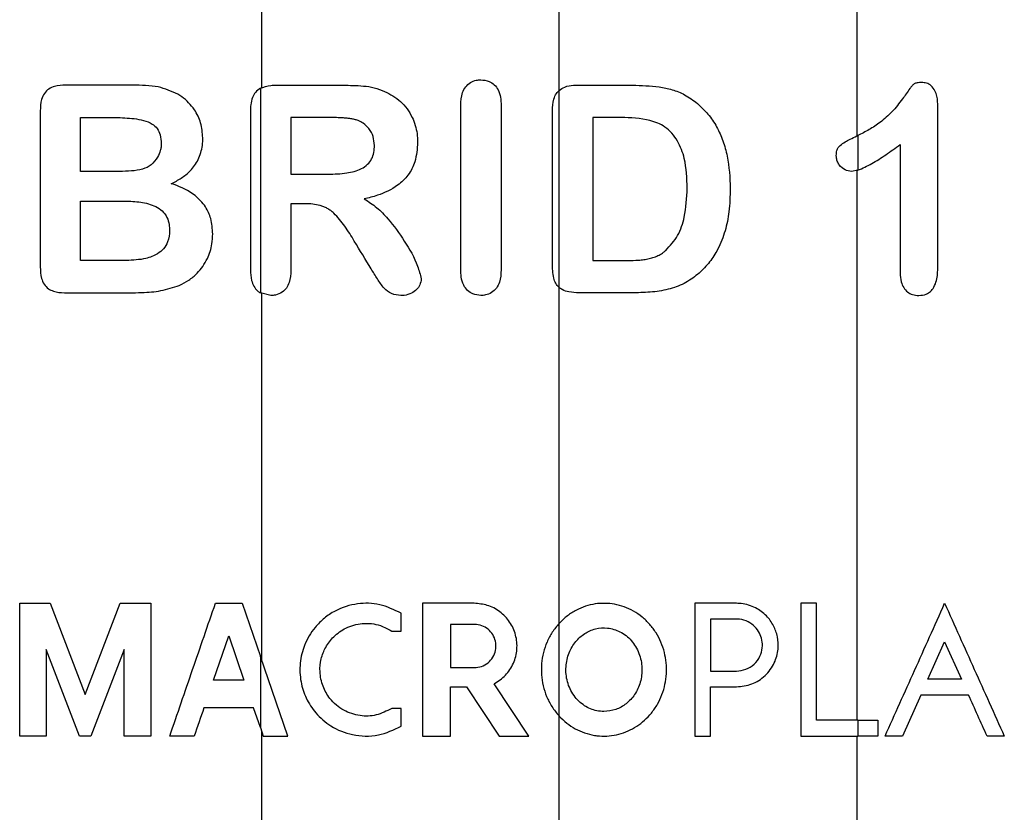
# Model space of a CAD drawing. Header units: millimetres. Extents: x 51 to 2966, y 67 to 3970.
# Tile 22 of 88: x 2149 to 2281, y 1759 to 1865. Entities that reach past the tile are written whole.
import ezdxf

# ---------------------------------------------------------------- set-up
doc = ezdxf.new("R2010")
doc.units = ezdxf.units.MM

msp = doc.modelspace()

# ---------------------------------------------------------------- linework, layer by layer
at = {"color": 7, "linetype": 'Continuous', "lineweight": 25}
for p, q in [((2181.56, 2129.76), (2181.56, 1855.81)), ((2221.35, 1855.46), (2221.35, 2129.76)), ((2261.13, 2129.76), (2261.13, 1849.36)), ((2181.42, 1855.74), (2181.42, 1828.41)), ((2221.35, 1829.14), (2221.35, 1855.46)), ((2223.75, 1856.16), (2231.15, 1856.16)), ((2208.2, 1831.5), (2208.2, 1853.46)), ((2213.6, 1853.46), (2213.6, 1831.5)), ((2271.96, 1831.88), (2271.96, 1853.6)), ((2152, 1852.71), (2152, 1831.87)), ((2157.4, 1851.84), (2162.03, 1851.84)), ((2157.4, 1844.63), (2157.4, 1851.84)), ((2180.1, 1852.73), (2180.1, 1831.47)), ((2190.63, 1851.84), (2185.5, 1851.84)), ((2185.5, 1851.84), (2185.5, 1844.27)), ((2220.44, 1832.38), (2220.44, 1852.71)), ((2225.85, 1851.84), (2225.85, 1832.74)), ((2229.62, 1851.84), (2225.85, 1851.84)), ((2261.14, 1849.37), (2261.27, 1849.43)), ((2261.27, 1849.43), (2261.27, 1844.79)), ((2266.92, 1848.23), (2266.92, 1831.11)), ((2162.62, 1844.63), (2157.4, 1844.63)), ((2185.5, 1844.27), (2190.48, 1844.27)), ((2261.27, 1844.79), (2260.42, 1844.63)), ((2261.13, 1844.75), (2261.13, 1771.31)), ((2157.4, 1832.74), (2157.4, 1840.67)), ((2157.4, 1840.67), (2163.33, 1840.67)), ((2187.45, 1840.31), (2185.5, 1840.31)), ((2185.5, 1840.31), (2185.5, 1831.46)), ((2225.85, 1832.74), (2230.18, 1832.74)), ((2221.35, 1784.26), (2221.35, 1829.14)), ((2182.81, 1828.06), (2181.42, 1828.41)), ((2181.56, 1828.33), (2181.56, 1779.41)), ((2149.26, 1769.2), (2149.26, 1786.94)), ((2149.26, 1786.94), (2153.31, 1786.94)), ((2153.31, 1786.94), (2158.01, 1774.77)), ((2158.01, 1774.77), (2162.7, 1786.94)), ((2162.7, 1786.94), (2166.76, 1786.94)), ((2166.76, 1786.94), (2166.76, 1769.2)), ((2175.42, 1786.94), (2178.97, 1786.94)), ((2178.97, 1786.94), (2181.42, 1779.83)), ((2203.08, 1786.94), (2203.08, 1769.2)), ((2210.01, 1786.94), (2203.08, 1786.94)), ((2239.47, 1786.94), (2239.47, 1769.2)), ((2245.05, 1786.94), (2239.47, 1786.94)), ((2253.63, 1786.94), (2253.63, 1769.2)), ((2255.74, 1786.94), (2253.63, 1786.94)), ((2255.74, 1771.31), (2255.74, 1786.94)), ((2200.24, 1783.24), (2200.24, 1785.61)), ((2245.05, 1784.83), (2241.58, 1784.83)), ((2241.58, 1784.83), (2241.58, 1777.89)), ((2198.97, 1783.24), (2200.24, 1783.24)), ((2210.01, 1784.12), (2206.81, 1784.12)), ((2206.81, 1784.12), (2206.81, 1778.35)), ((2221.35, 1771.88), (2221.35, 1784.26)), ((2175.15, 1776.68), (2177.19, 1782.6)), ((2177.19, 1782.6), (2179.23, 1776.68)), ((2270.63, 1776.79), (2272.87, 1781.79)), ((2272.87, 1781.79), (2275.12, 1776.79)), ((2157.23, 1769.2), (2152.78, 1780.75)), ((2152.78, 1780.75), (2152.78, 1769.2)), ((2163.23, 1780.75), (2158.78, 1769.2)), ((2163.23, 1769.2), (2163.23, 1780.75)), ((2185.08, 1769.2), (2181.42, 1779.83)), ((2181.42, 1779.83), (2181.42, 1770.34)), ((2206.81, 1778.35), (2210.01, 1778.35)), ((2241.58, 1777.89), (2245.05, 1777.89)), ((2179.23, 1776.68), (2175.15, 1776.68)), ((2179.23, 1776.68), (2175.15, 1776.68)), ((2275.12, 1776.79), (2270.63, 1776.79)), ((2275.12, 1776.79), (2270.63, 1776.79)), ((2206.81, 1775.76), (2208.99, 1775.76)), ((2206.81, 1769.2), (2206.81, 1775.76)), ((2208.99, 1775.76), (2213.35, 1769.2)), ((2217.3, 1769.2), (2212.65, 1776.18)), ((2241.58, 1775.78), (2245.05, 1775.78)), ((2241.58, 1769.2), (2241.58, 1775.78)), ((2269.68, 1774.68), (2267.22, 1769.2)), ((2181.42, 1770.34), (2180.51, 1772.97)), ((2200.24, 1772.9), (2198.97, 1772.9)), ((2200.24, 1770.53), (2200.24, 1772.9)), ((2221.35, 1739.66), (2221.35, 1771.88)), ((2261.27, 1771.31), (2261.27, 1769.2)), ((2263.92, 1771.31), (2263.92, 1769.2)), ((2181.42, 1770.34), (2181.81, 1769.2)), ((2181.56, 1769.92), (2181.56, 1491.36)), ((2152.78, 1769.2), (2149.26, 1769.2)), ((2166.76, 1769.2), (2163.23, 1769.2)), ((2172.58, 1769.2), (2169.31, 1769.2)), ((2181.81, 1769.2), (2185.08, 1769.2)), ((2203.08, 1769.2), (2206.81, 1769.2)), ((2213.35, 1769.2), (2217.3, 1769.2)), ((2261.13, 1769.2), (2261.13, 1491.36)), ((2263.92, 1769.2), (2261.27, 1769.2)), ((2267.22, 1769.2), (2264.91, 1769.2))]:
    msp.add_line(p, q, dxfattribs=at)
for points, knots in [([(2208.2, 1853.46), (2208.23, 1854.04), (2208.27, 1854.92), (2208.82, 1855.96), (2209.46, 1856.54), (2210.19, 1856.85), (2210.67, 1856.87), (2210.87, 1856.88)], [0, 0, 0, 0, 0.349653, 0.526416, 0.70341, 0.874795, 1, 1, 1, 1]), ([(2210.87, 1856.88), (2211.25, 1856.84), (2211.91, 1856.78), (2212.71, 1856.24), (2213.27, 1855.51), (2213.56, 1854.54), (2213.59, 1853.82), (2213.6, 1853.46)], [0, 0, 0, 0, 0.232483, 0.399391, 0.566239, 0.783164, 1, 1, 1, 1]), ([(2155.4, 1856.16), (2154.9, 1856.13), (2154.12, 1856.1), (2153.13, 1855.69), (2152.5, 1855.08), (2152.06, 1854.05), (2152.02, 1853.23), (2152, 1852.71)], [0, 0, 0, 0, 0.269001, 0.416934, 0.566553, 0.725593, 1, 1, 1, 1]), ([(2164.36, 1856.16), (2162.9, 1856.16), (2159.98, 1856.16), (2156.93, 1856.16), (2155.4, 1856.16)], [0, 0, 0, 0, 0.497522, 1, 1, 1, 1]), ([(2170.4, 1854.94), (2169.54, 1855.33), (2168.17, 1855.95), (2166.09, 1856.13), (2164.94, 1856.15), (2164.36, 1856.16)], [0, 0, 0, 0, 0.455453, 0.726553, 1, 1, 1, 1]), ([(2181.42, 1855.74), (2181.18, 1855.58), (2180.76, 1855.3), (2180.32, 1854.49), (2180.12, 1853.62), (2180.1, 1853), (2180.1, 1852.73)], [0, 0, 0, 0, 0.291246, 0.517074, 0.791543, 1, 1, 1, 1]), ([(2181.42, 1855.74), (2181.87, 1855.9), (2182.54, 1856.14), (2183.26, 1856.16), (2183.49, 1856.16)], [0, 0, 0, 0, 0.6835976, 1, 1, 1, 1]), ([(2183.49, 1856.16), (2184.88, 1856.16), (2187.7, 1856.16), (2190.87, 1856.16), (2192.47, 1856.16)], [0, 0, 0, 0, 0.497305, 1, 1, 1, 1]), ([(2192.47, 1856.16), (2193.37, 1856.14), (2194.74, 1856.12), (2196.63, 1855.88), (2197.56, 1855.51), (2198.03, 1855.33)], [0, 0, 0, 0, 0.492452, 0.743243, 1, 1, 1, 1]), ([(2220.44, 1852.71), (2220.47, 1853.25), (2220.51, 1854.06), (2220.9, 1855), (2221.22, 1855.33), (2221.35, 1855.46)], [0, 0, 0, 0, 0.5379192, 0.8173255, 1, 1, 1, 1]), ([(2221.35, 1855.46), (2221.59, 1855.62), (2222.17, 1856.02), (2223.04, 1856.14), (2223.59, 1856.15), (2223.75, 1856.16)], [0, 0, 0, 0, 0.342829, 0.811815, 1, 1, 1, 1]), ([(2231.15, 1856.16), (2232.34, 1856.12), (2234.14, 1856.07), (2236.47, 1855.59), (2238.24, 1854.91), (2239.28, 1854.13), (2239.84, 1853.71)], [0, 0, 0, 0, 0.383581, 0.575307, 0.771534, 1, 1, 1, 1]), ([(2269.79, 1856.52), (2269.59, 1856.51), (2269.25, 1856.5), (2268.78, 1856.36), (2268.48, 1856.05), (2267.97, 1855.36), (2267.13, 1854.15), (2265.86, 1852.55), (2264.33, 1851.19), (2262.77, 1850.18), (2261.77, 1849.68), (2261.27, 1849.43)], [0, 0, 0, 0, 0.055165, 0.090712, 0.126819, 0.160806, 0.296734, 0.47998, 0.663163, 0.831431, 1, 1, 1, 1]), ([(2271.96, 1853.6), (2271.93, 1854.09), (2271.88, 1854.88), (2271.38, 1855.8), (2270.8, 1856.33), (2270.23, 1856.49), (2269.9, 1856.51), (2269.79, 1856.52)], [0, 0, 0, 0, 0.332965, 0.531476, 0.731013, 0.91422, 1, 1, 1, 1]), ([(2173.73, 1849.13), (2173.67, 1849.8), (2173.56, 1851.15), (2172.57, 1853.1), (2171.42, 1854.3), (2170.58, 1854.83), (2170.4, 1854.94)], [0, 0, 0, 0, 0.274716, 0.549626, 0.905211, 1, 1, 1, 1]), ([(2198.03, 1855.33), (2198.77, 1854.93), (2200.26, 1854.14), (2201.76, 1852.04), (2202.37, 1850.06), (2202.42, 1848.92), (2202.43, 1848.53)], [0, 0, 0, 0, 0.30354, 0.609711, 0.868741, 1, 1, 1, 1]), ([(2239.84, 1853.71), (2240.32, 1853.25), (2241.3, 1852.33), (2242.44, 1850.62), (2243.28, 1848.72), (2244.06, 1845.99), (2244.16, 1843.82), (2244.22, 1842.36)], [0, 0, 0, 0, 0.162303, 0.329026, 0.491655, 0.658485, 1, 1, 1, 1]), ([(2162.03, 1851.84), (2162.88, 1851.81), (2164.16, 1851.78), (2165.81, 1851.49), (2166.89, 1851.1), (2167.68, 1850.4), (2168.11, 1849.45), (2168.15, 1848.73), (2168.17, 1848.34)], [0, 0, 0, 0, 0.316859, 0.478234, 0.637898, 0.749551, 0.861626, 1, 1, 1, 1]), ([(2194.48, 1851.43), (2194.32, 1851.48), (2194.16, 1851.54), (2193.84, 1851.62), (2193.68, 1851.64), (2193.35, 1851.69), (2193.19, 1851.72), (2192.87, 1851.75), (2192.71, 1851.77), (2192.22, 1851.8), (2191.9, 1851.81), (2191.26, 1851.83), (2190.95, 1851.84), (2190.63, 1851.84)], [0, 0, 0, 0, 0.125, 0.125, 0.25, 0.25, 0.375, 0.375, 0.5, 0.5, 0.75, 0.75, 1, 1, 1, 1]), ([(2196.67, 1848.1), (2196.63, 1848.51), (2196.57, 1849.32), (2195.99, 1850.37), (2195.25, 1851.06), (2194.71, 1851.32), (2194.48, 1851.43)], [0, 0, 0, 0, 0.275192, 0.552625, 0.805379, 1, 1, 1, 1]), ([(2238.46, 1842.4), (2238.42, 1843.73), (2238.35, 1845.93), (2237.28, 1848.77), (2235.68, 1850.67), (2232.97, 1851.73), (2230.92, 1851.79), (2229.62, 1851.84)], [0, 0, 0, 0, 0.260579, 0.426994, 0.593902, 0.741502, 1, 1, 1, 1]), ([(2169.52, 1842.99), (2169.97, 1843.23), (2170.87, 1843.7), (2172.15, 1844.72), (2173.2, 1846.17), (2173.68, 1847.78), (2173.72, 1848.79), (2173.73, 1849.13)], [0, 0, 0, 0, 0.202671, 0.404402, 0.641391, 0.879531, 1, 1, 1, 1]), ([(2258.38, 1846.75), (2258.4, 1846.98), (2258.42, 1847.37), (2258.64, 1847.84), (2259.22, 1848.44), (2260.11, 1848.85), (2260.85, 1849.22), (2261.14, 1849.37)], [0, 0, 0, 0, 0.1386611, 0.2315901, 0.3243311, 0.7289323, 1, 1, 1, 1]), ([(2168.17, 1848.34), (2168.16, 1848.18), (2168.16, 1847.87), (2168.03, 1847.25), (2167.82, 1846.83), (2167.68, 1846.55)], [0, 0, 0, 0, 0.247761, 0.496405, 1, 1, 1, 1]), ([(2190.48, 1844.27), (2191.31, 1844.29), (2192.78, 1844.33), (2194.62, 1844.77), (2195.74, 1845.51), (2196.33, 1846.27), (2196.63, 1847.17), (2196.65, 1847.79), (2196.67, 1848.1)], [0, 0, 0, 0, 0.320763, 0.573947, 0.694591, 0.79751, 0.900507, 1, 1, 1, 1]), ([(2202.43, 1848.53), (2202.37, 1847.65), (2202.27, 1846.08), (2201.23, 1844.08), (2199.51, 1842.45), (2197.42, 1841.48), (2195.89, 1841.11), (2195.3, 1840.96)], [0, 0, 0, 0, 0.219288, 0.387829, 0.556133, 0.829809, 1, 1, 1, 1]), ([(2261.27, 1844.79), (2261.89, 1845.06), (2263.13, 1845.61), (2265.01, 1846.84), (2266.28, 1847.77), (2266.92, 1848.23)], [0, 0, 0, 0, 0.332579, 0.664916, 1, 1, 1, 1]), ([(2167.68, 1846.55), (2167.42, 1846.17), (2166.9, 1845.43), (2165.61, 1844.87), (2164.18, 1844.66), (2163.14, 1844.64), (2162.62, 1844.63)], [0, 0, 0, 0, 0.233451, 0.457902, 0.726107, 1, 1, 1, 1]), ([(2260.42, 1844.63), (2260.13, 1844.67), (2259.54, 1844.75), (2258.88, 1845.33), (2258.5, 1845.97), (2258.4, 1846.43), (2258.39, 1846.69), (2258.38, 1846.75)], [0, 0, 0, 0, 0.318739, 0.640388, 0.796985, 0.955077, 1, 1, 1, 1]), ([(2175.05, 1836.28), (2175.01, 1836.98), (2174.92, 1838.27), (2174.07, 1840.09), (2172.46, 1841.79), (2170.77, 1842.58), (2169.64, 1842.95), (2169.52, 1842.99)], [0, 0, 0, 0, 0.205733, 0.380905, 0.604495, 0.957288, 1, 1, 1, 1]), ([(2235.59, 1834.07), (2236.17, 1834.7), (2237.34, 1835.98), (2238.29, 1838.93), (2238.4, 1841.1), (2238.46, 1842.4)], [0, 0, 0, 0, 0.286209, 0.572037, 1, 1, 1, 1]), ([(2244.22, 1842.36), (2244.19, 1841.32), (2244.13, 1839.41), (2243.59, 1836.64), (2242.69, 1834.38), (2241.49, 1832.48), (2240.55, 1831.52), (2240.07, 1831.04)], [0, 0, 0, 0, 0.2486621, 0.4562062, 0.6708731, 0.8329492, 1, 1, 1, 1]), ([(2195.3, 1840.96), (2195.87, 1840.6), (2197.01, 1839.86), (2198.85, 1837.97), (2200.7, 1835.36), (2202.3, 1832.66), (2202.78, 1830.86), (2202.93, 1830.29)], [0, 0, 0, 0, 0.159696, 0.319685, 0.594048, 0.873487, 1, 1, 1, 1]), ([(2163.33, 1840.67), (2164.03, 1840.65), (2165.44, 1840.6), (2167.15, 1840.17), (2168.34, 1839.4), (2168.98, 1838.55), (2169.25, 1837.61), (2169.28, 1837.02), (2169.29, 1836.76)], [0, 0, 0, 0, 0.264382, 0.530396, 0.660987, 0.792542, 0.910273, 1, 1, 1, 1]), ([(2193.97, 1835.33), (2193.77, 1835.67), (2193.57, 1836.01), (2193.15, 1836.67), (2192.93, 1837), (2192.48, 1837.63), (2192.25, 1837.94), (2191.76, 1838.52), (2191.51, 1838.8), (2191.1, 1839.17), (2190.96, 1839.29), (2190.67, 1839.5), (2190.51, 1839.6), (2190.21, 1839.78), (2190.05, 1839.85), (2189.73, 1839.98), (2189.57, 1840.04), (2189.08, 1840.17), (2188.75, 1840.23), (2188.1, 1840.3), (2187.77, 1840.3), (2187.45, 1840.31)], [0, 0, 0, 0, 0.125, 0.125, 0.25, 0.25, 0.375, 0.375, 0.5, 0.5, 0.5625, 0.5625, 0.625, 0.625, 0.6875, 0.6875, 0.75, 0.75, 0.875, 0.875, 1, 1, 1, 1]), ([(2169.29, 1836.76), (2169.25, 1836.23), (2169.17, 1835.33), (2168.52, 1834.27), (2167.53, 1833.46), (2165.85, 1832.84), (2164.39, 1832.78), (2163.52, 1832.74)], [0, 0, 0, 0, 0.185275, 0.316838, 0.447963, 0.668866, 1, 1, 1, 1]), ([(2170.59, 1829.41), (2171.02, 1829.63), (2171.87, 1830.07), (2173.22, 1831.17), (2174.35, 1832.8), (2174.99, 1834.68), (2175.03, 1835.84), (2175.05, 1836.28)], [0, 0, 0, 0, 0.175518, 0.350337, 0.629223, 0.855762, 1, 1, 1, 1]), ([(2230.18, 1832.74), (2230.66, 1832.75), (2231.13, 1832.75), (2231.84, 1832.77), (2232.08, 1832.79), (2232.55, 1832.83), (2232.79, 1832.86), (2233.26, 1832.95), (2233.49, 1833.01), (2233.94, 1833.14), (2234.17, 1833.22), (2234.61, 1833.41), (2234.82, 1833.52), (2235.12, 1833.7), (2235.21, 1833.77), (2235.4, 1833.91), (2235.49, 1833.99), (2235.59, 1834.07)], [0, 0, 0, 0, 0.25, 0.25, 0.375, 0.375, 0.5, 0.5, 0.625, 0.625, 0.75, 0.75, 0.875, 0.875, 0.9375, 0.9375, 1, 1, 1, 1]), ([(2152, 1831.87), (2152.02, 1831.35), (2152.06, 1830.56), (2152.47, 1829.55), (2153.04, 1828.95), (2153.99, 1828.52), (2154.79, 1828.43), (2155.34, 1828.42), (2155.4, 1828.42)], [0, 0, 0, 0, 0.271543, 0.420989, 0.572303, 0.701708, 0.96823, 1, 1, 1, 1]), ([(2221.35, 1829.14), (2221.18, 1829.31), (2220.84, 1829.67), (2220.48, 1830.8), (2220.46, 1831.71), (2220.44, 1832.38)], [0, 0, 0, 0, 0.210629, 0.421114, 1, 1, 1, 1]), ([(2269.42, 1828.06), (2269.76, 1828.09), (2270.3, 1828.13), (2271, 1828.57), (2271.49, 1829.21), (2271.91, 1830.33), (2271.94, 1831.27), (2271.96, 1831.88)], [0, 0, 0, 0, 0.215632, 0.353045, 0.490697, 0.671831, 1, 1, 1, 1]), ([(2180.1, 1831.47), (2180.12, 1831), (2180.16, 1830.22), (2180.53, 1829.26), (2180.97, 1828.71), (2181.29, 1828.49), (2181.42, 1828.41)], [0, 0, 0, 0, 0.369523, 0.6023, 0.836095, 1, 1, 1, 1]), ([(2185.5, 1831.46), (2185.47, 1830.89), (2185.42, 1830.01), (2184.92, 1829.02), (2184.28, 1828.41), (2183.54, 1828.1), (2183.02, 1828.07), (2182.81, 1828.06)], [0, 0, 0, 0, 0.292892, 0.454711, 0.616337, 0.847623, 1, 1, 1, 1]), ([(2200.21, 1828.06), (2199.77, 1828.1), (2198.93, 1828.18), (2197.84, 1829.07), (2197.05, 1830.29), (2196.51, 1831.17), (2196.23, 1831.61)], [0, 0, 0, 0, 0.239519, 0.458141, 0.727346, 1, 1, 1, 1]), ([(2210.87, 1828.06), (2210.51, 1828.1), (2209.86, 1828.16), (2209.09, 1828.71), (2208.5, 1829.49), (2208.23, 1830.47), (2208.21, 1831.18), (2208.2, 1831.5)], [0, 0, 0, 0, 0.22093, 0.394403, 0.567488, 0.807017, 1, 1, 1, 1]), ([(2213.6, 1831.5), (2213.57, 1830.93), (2213.53, 1830.07), (2213, 1829.02), (2212.34, 1828.42), (2211.59, 1828.1), (2211.09, 1828.07), (2210.87, 1828.06)], [0, 0, 0, 0, 0.33628, 0.514693, 0.69392, 0.865371, 1, 1, 1, 1]), ([(2240.07, 1831.04), (2239.49, 1830.6), (2238.32, 1829.7), (2236.17, 1828.88), (2233.82, 1828.48), (2232.17, 1828.44), (2231.34, 1828.42)], [0, 0, 0, 0, 0.2327326, 0.475532, 0.7348175, 1, 1, 1, 1]), ([(2266.92, 1831.11), (2266.94, 1830.69), (2266.98, 1829.98), (2267.36, 1829.08), (2267.9, 1828.5), (2268.6, 1828.12), (2269.13, 1828.08), (2269.42, 1828.06)], [0, 0, 0, 0, 0.254211, 0.432289, 0.610846, 0.788346, 1, 1, 1, 1]), ([(2163.85, 1828.42), (2164.43, 1828.43), (2165.88, 1828.45), (2168.18, 1828.61), (2169.78, 1829.14), (2170.59, 1829.41)], [0, 0, 0, 0, 0.245806, 0.618588, 1, 1, 1, 1]), ([(2202.93, 1830.29), (2202.88, 1830.01), (2202.79, 1829.47), (2202.29, 1828.8), (2201.58, 1828.29), (2200.83, 1828.07), (2200.35, 1828.06), (2200.21, 1828.06)], [0, 0, 0, 0, 0.211098, 0.400608, 0.614297, 0.887478, 1, 1, 1, 1]), ([(2224.01, 1828.42), (2223.55, 1828.44), (2222.79, 1828.47), (2221.86, 1828.74), (2221.48, 1829.03), (2221.35, 1829.14)], [0, 0, 0, 0, 0.48739, 0.818456, 1, 1, 1, 1]), ([(2155.4, 1828.42), (2156.83, 1828.42), (2159.7, 1828.42), (2162.46, 1828.42), (2163.85, 1828.42)], [0, 0, 0, 0, 0.497789, 1, 1, 1, 1]), ([(2200.24, 1785.61), (2199.29, 1786.06), (2197.4, 1786.97), (2194.28, 1787.01), (2191.79, 1786.22), (2189.94, 1784.99), (2188.48, 1783.54), (2187.27, 1781.54), (2186.63, 1778.98), (2186.74, 1776.48), (2187.49, 1774.17), (2188.84, 1772.11), (2190.92, 1770.34), (2193.25, 1769.39), (2195.44, 1769.15), (2197.68, 1769.3), (2199.24, 1770.05), (2200.24, 1770.53)], [0, 0, 0, 0, 0.080975, 0.161682, 0.250438, 0.298929, 0.347384, 0.42007, 0.480474, 0.541084, 0.59739, 0.658434, 0.731263, 0.818131, 0.865769, 0.913384, 1, 1, 1, 1]), ([(2221.35, 1771.88), (2221.67, 1771.55), (2222.33, 1770.91), (2223.86, 1769.91), (2225.39, 1769.37), (2226.94, 1769.19), (2228.04, 1769.2), (2229.34, 1769.42), (2230.58, 1769.86), (2232.12, 1770.69), (2233.47, 1771.92), (2234.51, 1773.43), (2235.13, 1774.73), (2235.53, 1776.11), (2235.72, 1777.54), (2235.69, 1778.98), (2235.45, 1780.39), (2234.99, 1781.74), (2234.33, 1783.01), (2233.48, 1784.15), (2232.46, 1785.13), (2231.31, 1785.92), (2230.06, 1786.49), (2228.77, 1786.84), (2227.46, 1786.97), (2225.71, 1786.86), (2223.98, 1786.28), (2222.4, 1785.29), (2221.7, 1784.61), (2221.35, 1784.26)], [0, 0, 0, 0, 0.033845, 0.067611, 0.134284, 0.150606, 0.182987, 0.215366, 0.247741, 0.280112, 0.34544, 0.380634, 0.415826, 0.451017, 0.486205, 0.521393, 0.556581, 0.591767, 0.626955, 0.662144, 0.697338, 0.732361, 0.766306, 0.799297, 0.831597, 0.863565, 0.928188, 0.963529, 1, 1, 1, 1]), ([(2169.31, 1769.2), (2170.33, 1772.17), (2172.38, 1778.12), (2174.4, 1784), (2175.42, 1786.94)], [0, 0, 0, 0, 0.49973, 1, 1, 1, 1]), ([(2212.65, 1776.18), (2213.19, 1776.53), (2214.26, 1777.23), (2215.33, 1778.9), (2215.81, 1780.79), (2215.63, 1782.73), (2214.82, 1784.5), (2213.48, 1785.88), (2211.81, 1786.78), (2210.6, 1786.88), (2210.01, 1786.94)], [0, 0, 0, 0, 0.1272, 0.254433, 0.380919, 0.506843, 0.632309, 0.757315, 0.8822, 1, 1, 1, 1]), ([(2245.05, 1775.78), (2245.74, 1775.86), (2247.13, 1776.01), (2248.92, 1777.17), (2250.17, 1778.84), (2250.69, 1780.73), (2250.59, 1782.47), (2250.04, 1784.02), (2249.05, 1785.38), (2247.58, 1786.45), (2246.15, 1786.9), (2245.26, 1786.93), (2245.05, 1786.94)], [0, 0, 0, 0, 0.123661, 0.247444, 0.365929, 0.46825, 0.556468, 0.64208, 0.735219, 0.841862, 0.962125, 1, 1, 1, 1]), ([(2264.91, 1769.2), (2266.22, 1772.12), (2268.84, 1777.96), (2271.53, 1783.94), (2272.87, 1786.94)], [0, 0, 0, 0, 0.49907, 1, 1, 1, 1]), ([(2272.87, 1786.94), (2274.19, 1784), (2276.83, 1778.13), (2279.5, 1772.18), (2280.84, 1769.2)], [0, 0, 0, 0, 0.499513, 1, 1, 1, 1]), ([(2245.05, 1777.89), (2245.48, 1777.94), (2246.33, 1778.03), (2247.45, 1778.74), (2248.22, 1779.77), (2248.55, 1780.93), (2248.5, 1782.03), (2248.15, 1783.01), (2247.52, 1783.87), (2246.6, 1784.53), (2245.72, 1784.8), (2245.18, 1784.82), (2245.05, 1784.83)], [0, 0, 0, 0, 0.123048, 0.246283, 0.362794, 0.464732, 0.555133, 0.643378, 0.737883, 0.843919, 0.96225, 1, 1, 1, 1]), ([(2198.97, 1772.9), (2198.29, 1772.55), (2196.94, 1771.86), (2194.67, 1771.82), (2192.49, 1772.53), (2190.77, 1773.97), (2189.7, 1775.82), (2189.3, 1777.71), (2189.48, 1779.53), (2190.12, 1781.16), (2191.24, 1782.61), (2192.9, 1783.78), (2195.05, 1784.37), (2197.23, 1784.18), (2198.47, 1783.51), (2198.97, 1783.24)], [0, 0, 0, 0, 0.084611, 0.169006, 0.259632, 0.352393, 0.420201, 0.488346, 0.54854, 0.608, 0.674664, 0.753252, 0.843564, 0.938001, 1, 1, 1, 1]), ([(2210.01, 1778.35), (2210.34, 1778.38), (2211, 1778.45), (2211.88, 1778.96), (2212.53, 1779.71), (2212.9, 1780.64), (2212.93, 1781.63), (2212.64, 1782.57), (2212.06, 1783.35), (2211.25, 1783.9), (2210.53, 1784.11), (2210.11, 1784.12), (2210.01, 1784.12)], [0, 0, 0, 0, 0.110326, 0.220695, 0.329933, 0.43752, 0.543768, 0.64913, 0.754135, 0.859506, 0.966164, 1, 1, 1, 1]), ([(2221.35, 1784.26), (2221.03, 1783.88), (2220.39, 1783.11), (2219.7, 1781.78), (2219.21, 1780.37), (2218.97, 1778.89), (2218.95, 1777.4), (2219.18, 1775.92), (2219.64, 1774.48), (2220.34, 1773.09), (2221.01, 1772.29), (2221.35, 1771.88)], [0, 0, 0, 0, 0.1099433, 0.2198613, 0.3297639, 0.4396541, 0.5495403, 0.6594309, 0.7693279, 0.8828926, 1, 1, 1, 1]), ([(2227.34, 1772.48), (2227.87, 1772.54), (2228.94, 1772.65), (2230.37, 1773.48), (2231.53, 1774.74), (2232.29, 1776.4), (2232.52, 1778.33), (2232.12, 1780.3), (2231.09, 1782.02), (2229.58, 1783.21), (2227.87, 1783.73), (2226.2, 1783.61), (2224.71, 1782.95), (2223.48, 1781.85), (2222.58, 1780.31), (2222.16, 1778.44), (2222.35, 1776.43), (2223.22, 1774.57), (2224.63, 1773.2), (2226.11, 1772.56), (2227.02, 1772.5), (2227.34, 1772.48)], [0, 0, 0, 0, 0.04792, 0.095769, 0.145833, 0.199605, 0.256962, 0.316699, 0.376707, 0.434211, 0.486945, 0.535134, 0.581664, 0.629679, 0.681481, 0.738273, 0.798709, 0.859826, 0.918112, 0.971242, 1, 1, 1, 1]), ([(2180.51, 1772.97), (2179.47, 1772.97), (2177.39, 1772.97), (2175.05, 1772.97), (2173.88, 1772.97)], [0, 0, 0, 0, 0.497864, 1, 1, 1, 1]), ([(2253.63, 1769.2), (2254.98, 1769.2), (2257.68, 1769.2), (2260.07, 1769.2), (2261.27, 1769.2)], [0, 0, 0, 0, 0.497837, 1, 1, 1, 1])]:
    msp.add_open_spline(points, degree=3, knots=knots, dxfattribs=at)
for points in [[(2196.23, 1831.61), (2195.48, 1832.86), (2194.72, 1834.1), (2193.97, 1835.33)], [(2163.52, 1832.74), (2161.52, 1832.74), (2159.48, 1832.74), (2157.4, 1832.74)], [(2231.34, 1828.42), (2228.91, 1828.42), (2226.47, 1828.42), (2224.01, 1828.42)], [(2276.07, 1774.68), (2273.85, 1774.68), (2271.72, 1774.68), (2269.68, 1774.68)], [(2278.53, 1769.2), (2277.71, 1771.03), (2276.89, 1772.86), (2276.07, 1774.68)], [(2173.88, 1772.97), (2173.44, 1771.72), (2173.01, 1770.46), (2172.58, 1769.2)], [(2261.27, 1771.31), (2259.55, 1771.31), (2257.7, 1771.31), (2255.74, 1771.31)], [(2261.27, 1771.31), (2262.12, 1771.31), (2263.01, 1771.31), (2263.92, 1771.31)], [(2158.78, 1769.2), (2158.26, 1769.2), (2157.75, 1769.2), (2157.23, 1769.2)], [(2239.47, 1769.2), (2240.18, 1769.2), (2240.89, 1769.2), (2241.58, 1769.2)], [(2280.84, 1769.2), (2280.06, 1769.2), (2279.29, 1769.2), (2278.53, 1769.2)]]:
    msp.add_open_spline(points, degree=3, dxfattribs=at)

doc.saveas('drawing.dxf')
